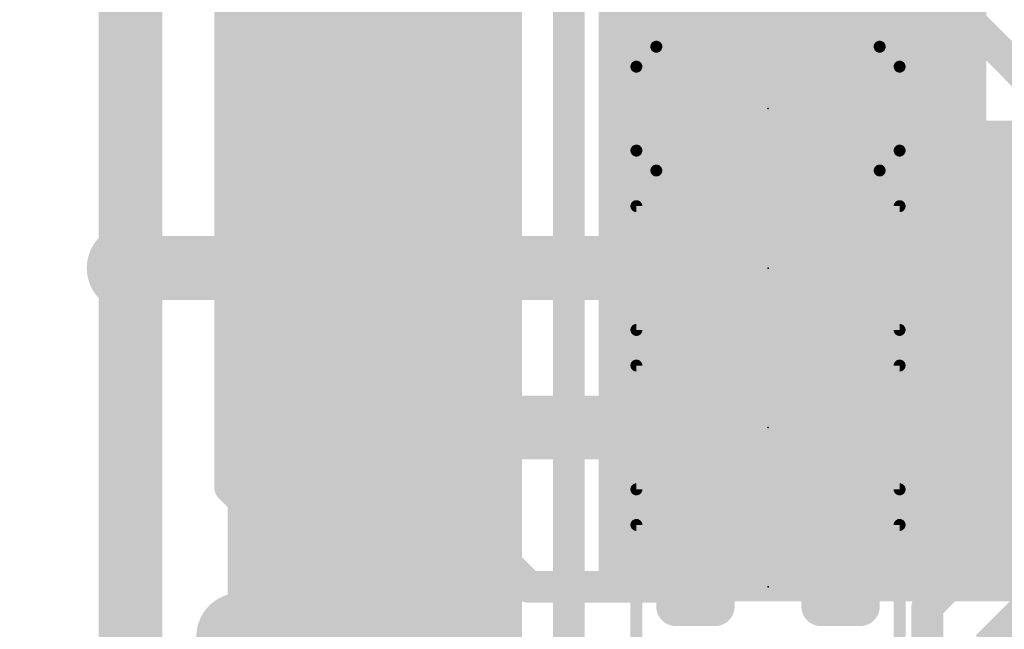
# Model space of a CAD drawing. Extents: x -13 to 79, y -40 to 78.
# Tile 65 of 96: x 21.9 to 28.18, y 30.46 to 34.35. Entities that reach past the tile are written whole.
import ezdxf

# ---------------------------------------------------------------- set-up
doc = ezdxf.new("R2010")
doc.units = 0
for name, color, linetype in [('1', 22, 'CONTINUOUS'), ('16', 175, 'CONTINUOUS'), ('18', 82, 'CONTINUOUS'), ('21', 253, 'CONTINUOUS'), ('22', 140, 'CONTINUOUS'), ('24', 140, 'CONTINUOUS')]:
    doc.layers.add(name, color=color, linetype=linetype)

# ---------------------------------------------------------------- blocks, each defined once
blk = doc.blocks.new('RECT80000X80000R50')
at = {"const_width": 0.125}
blk.add_lwpolyline([(0.1875, -0.125), (0.1875, 0.125, 0.4142), (0.125, 0.1875), (-0.125, 0.1875, 0.4142), (-0.1875, 0.125), (-0.1875, -0.125, 0.4142), (-0.125, -0.1875), (0.125, -0.1875, 0.4142)], format="xyb", close=True, dxfattribs=at)
blk.add_solid([(-0.1504, -0.1504), (0.1504, -0.1504), (-0.1504, 0.1504), (0.1504, 0.1504)])
blk = doc.blocks.new('ROUNDV')
at = {"const_width": 0.5}
blk.add_lwpolyline([(0, -0.25, 1), (0, 0.25, 1), (0, -0.25)], format="xyb", dxfattribs=at)

msp = doc.modelspace()

# ---------------------------------------------------------------- linework, layer by layer
at = {"layer": '1'}
for points, const_width in [([(23.241, 45.085), (23.241, 31.369)], 0.2032), ([(23.876, 31.75), (23.876, 43.942)], 0.4064), ([(24.765, 31.115), (24.765, 43.18)], 0.2032), ([(25.4, 42.545), (25.4, 30.099)], 0.2032), ([(22.606, 32.766), (22.606, 41.783)], 0.4064), ([(27.7281, 33.2499), (27.7281, 36.6181)], 0.3048), ([(23.241, 31.369), (25.4, 29.21)], 0.2032)]:
    msp.add_lwpolyline(points, dxfattribs=dict(at, const_width=const_width))
for points, const_width in [([(27.6519, 33.2499, 1), (27.8043, 33.2499)], 0.1524), ([(22.5044, 32.766, 1), (22.7076, 32.766)], 0.2032), ([(23.7744, 31.75, 1), (23.9776, 31.75)], 0.2032), ([(23.2769, 31.4049, 1), (23.2051, 31.3331)], 0.1016), ([(23.1902, 31.369, 1), (23.2918, 31.369)], 0.1016), ([(24.7142, 31.115, 1), (24.8158, 31.115)], 0.1016)]:
    msp.add_lwpolyline(points, format="xyb", dxfattribs=dict(at, const_width=const_width))
at = {"layer": '16'}
for points, const_width in [([(28.5085, 33.785), (27.6225, 34.671)], 0.2032), ([(27.1325, 33.7365), (27.178, 33.782)], 0.4064), ([(27.178, 33.782), (27.178, 33.655)], 0.4064), ([(27.1325, 33.274), (27.1325, 33.7365)], 0.4064), ([(27.178, 33.655), (27.559, 33.274)], 0.4064), ([(27.1325, 33.782), (27.178, 33.782)], 0.2032), ([(27.1325, 32.766), (27.1325, 33.274)], 0.4064), ([(27.1566, 33.2499), (27.1325, 33.274)], 0.4064), ([(27.7281, 33.2499), (27.1566, 33.2499)], 0.4064), ([(27.178, 32.766), (27.559, 33.147)], 0.4064), ([(27.993, 32.985), (27.7281, 33.2499)], 0.2032), ([(29.385, 32.985), (27.993, 32.985)], 0.2032), ([(26.2075, 32.766), (22.606, 32.766)], 0.4064), ([(22.606, 32.766), (22.606, 5.588)], 0.4064), ([(27.1325, 32.766), (27.178, 32.766)], 0.4064), ([(27.1325, 31.769), (27.9485, 32.585)], 0.2032), ([(29.385, 32.585), (27.9485, 32.585)], 0.2032), ([(27.178, 30.734), (28.629, 32.185)], 0.2032), ([(26.2075, 31.75), (23.876, 31.75)], 0.4064), ([(23.876, 31.75), (23.876, 30.861)], 0.4064), ([(27.1325, 31.75), (27.1325, 31.769)], 0.2032), ([(28.464, 31.385), (27.686, 30.607)], 0.2032), ([(25.146, 30.734), (24.765, 31.115)], 0.2032), ([(28.067, 30.353), (28.702, 30.988)], 0.2032), ([(23.876, 30.861), (24.511, 30.226)], 0.4064), ([(26.2075, 30.734), (25.146, 30.734)], 0.2032), ([(27.1325, 30.734), (27.178, 30.734)], 0.2032), ([(27.686, 30.607), (27.686, 30.242)], 0.2032)]:
    msp.add_lwpolyline(points, dxfattribs=dict(at, const_width=const_width))
for points, const_width in [([(27.2796, 33.782, 1), (27.0764, 33.782)], 0.2032), ([(27.2498, 33.7102, 1), (27.1062, 33.8538)], 0.2032), ([(27.2341, 33.7365, 1), (27.0309, 33.7365)], 0.2032), ([(27.0607, 33.8083, 1), (27.2043, 33.6647)], 0.2032), ([(27.2498, 33.7268, 1), (27.1062, 33.5832)], 0.2032), ([(27.1325, 33.8328, 1), (27.1325, 33.7312)], 0.1016), ([(27.178, 33.7312, 1), (27.178, 33.8328)], 0.1016), ([(27.0764, 33.655, 1), (27.2796, 33.655)], 0.2032), ([(27.2341, 33.274, 1), (27.0309, 33.274)], 0.2032), ([(27.2043, 33.3458, 1), (27.0607, 33.2022)], 0.2032), ([(27.1566, 33.3515, 1), (27.1566, 33.1483)], 0.2032), ([(27.0848, 33.1781, 1), (27.2284, 33.3217)], 0.2032), ([(27.4872, 33.2022, 1), (27.6308, 33.3458)], 0.2032), ([(27.7281, 33.1483, 1), (27.7281, 33.3515)], 0.2032), ([(27.0309, 33.274, 1), (27.2341, 33.274)], 0.2032), ([(27.6308, 33.0752, 1), (27.4872, 33.2188)], 0.2032), ([(27.764, 33.2858, 1), (27.6922, 33.214)], 0.1016), ([(27.993, 33.0358, 1), (27.993, 32.9342)], 0.1016), ([(27.9571, 32.9491, 1), (28.0289, 33.0209)], 0.1016), ([(22.606, 32.8676, 1), (22.606, 32.6644)], 0.2032), ([(22.7076, 32.766, 1), (22.5044, 32.766)], 0.2032), ([(26.2075, 32.6644, 1), (26.2075, 32.8676)], 0.2032), ([(27.1325, 32.8676, 1), (27.1325, 32.6644)], 0.2032), ([(27.178, 32.6644, 1), (27.178, 32.8676)], 0.2032), ([(27.1062, 32.8378, 1), (27.2498, 32.6942)], 0.2032), ([(27.0309, 32.766, 1), (27.2341, 32.766)], 0.2032), ([(27.9485, 32.6358, 1), (27.9485, 32.5342)], 0.1016), ([(27.9844, 32.5491, 1), (27.9126, 32.6209)], 0.1016), ([(23.876, 31.8516, 1), (23.876, 31.6484)], 0.2032), ([(23.9776, 31.75, 1), (23.7744, 31.75)], 0.2032), ([(26.2075, 31.6484, 1), (26.2075, 31.8516)], 0.2032), ([(27.1833, 31.769, 1), (27.0817, 31.769)], 0.1016), ([(27.0966, 31.8049, 1), (27.1684, 31.7331)], 0.1016), ([(27.0817, 31.75, 1), (27.1833, 31.75)], 0.1016), ([(24.8009, 31.1509, 1), (24.7291, 31.0791)], 0.1016), ([(23.9478, 30.9328, 1), (23.8042, 30.7892)], 0.2032), ([(23.7744, 30.861, 1), (23.9776, 30.861)], 0.2032), ([(25.146, 30.7848, 1), (25.146, 30.6832)], 0.1016), ([(26.2075, 30.6832, 1), (26.2075, 30.7848)], 0.1016), ([(27.1325, 30.7848, 1), (27.1325, 30.6832)], 0.1016), ([(27.178, 30.6832, 1), (27.178, 30.7848)], 0.1016), ([(25.1101, 30.6981, 1), (25.1819, 30.7699)], 0.1016), ([(27.1421, 30.7699, 1), (27.2139, 30.6981)], 0.1016), ([(27.7368, 30.607, 1), (27.6352, 30.607)], 0.1016), ([(27.6501, 30.6429, 1), (27.7219, 30.5711)], 0.1016)]:
    msp.add_lwpolyline(points, format="xyb", dxfattribs=dict(at, const_width=const_width))
at = {"layer": '21'}
for points, const_width in [([(32.385, 61.595, 0.4142), (3.175, 32.385)], 3.048), ([(23.3008, 34.3414, 1), (23.25, 34.3414)], 0.0508), ([(23.25, 34.3414, 1), (23.3008, 34.3414)], 0.0508), ([(23.2575, 34.3593, 1), (23.2934, 34.3234)], 0.0508), ([(25.6666, 34.303, 1), (25.6158, 34.303)], 0.0508), ([(25.6233, 34.321, 1), (25.6592, 34.2851)], 0.0508), ([(25.0765, 34.2785, 1), (25.0256, 34.2785)], 0.0508), ([(25.0256, 34.2785, 1), (25.0765, 34.2785)], 0.0508), ([(25.069, 34.2606, 1), (25.0331, 34.2965)], 0.0508), ([(25.6158, 34.303, 1), (25.6666, 34.303)], 0.0508), ([(28.037, 34.2692, 1), (27.9862, 34.2692)], 0.0508), ([(27.9862, 34.2692, 1), (28.037, 34.2692)], 0.0508), ([(28.0296, 34.2512, 1), (27.9936, 34.2872)], 0.0508), ([(23.3008, 34.2, 1), (23.25, 34.2)], 0.0508), ([(23.25, 34.2, 1), (23.3008, 34.2)], 0.0508), ([(23.2575, 34.2179, 1), (23.2934, 34.182)], 0.0508), ([(25.0765, 34.1371, 1), (25.0256, 34.1371)], 0.0508), ([(25.0256, 34.1371, 1), (25.0765, 34.1371)], 0.0508), ([(25.069, 34.1191, 1), (25.0331, 34.1551)], 0.0508), ([(25.6666, 34.1616, 1), (25.6158, 34.1616)], 0.0508), ([(25.6233, 34.1796, 1), (25.6592, 34.1436)], 0.0508), ([(25.6158, 34.1616, 1), (25.6666, 34.1616)], 0.0508), ([(28.037, 34.1278, 1), (27.9862, 34.1278)], 0.0508), ([(27.9862, 34.1278, 1), (28.037, 34.1278)], 0.0508), ([(28.0296, 34.1098, 1), (27.9936, 34.1458)], 0.0508), ([(23.3008, 34.0585, 1), (23.25, 34.0585)], 0.0508), ([(23.2575, 34.0765, 1), (23.2934, 34.0406)], 0.0508), ([(23.25, 34.0585, 1), (23.3008, 34.0585)], 0.0508), ([(25.0765, 33.9957, 1), (25.0256, 33.9957)], 0.0508), ([(25.069, 33.9777, 1), (25.0331, 34.0136)], 0.0508), ([(25.6666, 34.0202, 1), (25.6158, 34.0202)], 0.0508), ([(25.6158, 34.0202, 1), (25.6666, 34.0202)], 0.0508), ([(25.6233, 34.0381, 1), (25.6592, 34.0022)], 0.0508), ([(28.037, 33.9864, 1), (27.9862, 33.9864)], 0.0508), ([(28.0296, 33.9684, 1), (27.9936, 34.0043)], 0.0508), ([(23.3008, 33.9171, 1), (23.25, 33.9171)], 0.0508), ([(25.0256, 33.9957, 1), (25.0765, 33.9957)], 0.0508), ([(27.9862, 33.9864, 1), (28.037, 33.9864)], 0.0508), ([(23.2575, 33.9351, 1), (23.2934, 33.8991)], 0.0508), ([(23.25, 33.9171, 1), (23.3008, 33.9171)], 0.0508), ([(25.0765, 33.8543, 1), (25.0256, 33.8543)], 0.0508), ([(25.069, 33.8363, 1), (25.0331, 33.8722)], 0.0508), ([(25.6666, 33.8788, 1), (25.6158, 33.8788)], 0.0508), ([(25.6158, 33.8788, 1), (25.6666, 33.8788)], 0.0508), ([(25.6233, 33.8967, 1), (25.6592, 33.8608)], 0.0508), ([(25.0256, 33.8543, 1), (25.0765, 33.8543)], 0.0508), ([(28.037, 33.845, 1), (27.9862, 33.845)], 0.0508), ([(27.9862, 33.845, 1), (28.037, 33.845)], 0.0508), ([(28.0296, 33.827, 1), (27.9936, 33.8629)], 0.0508), ([(23.3008, 33.7757, 1), (23.25, 33.7757)], 0.0508), ([(23.2575, 33.7937, 1), (23.2934, 33.7577)], 0.0508), ([(23.25, 33.7757, 1), (23.3008, 33.7757)], 0.0508), ([(25.6666, 33.7373, 1), (25.6158, 33.7373)], 0.0508), ([(25.6233, 33.7553, 1), (25.6592, 33.7194)], 0.0508), ([(25.0765, 33.7128, 1), (25.0256, 33.7128)], 0.0508), ([(25.0256, 33.7128, 1), (25.0765, 33.7128)], 0.0508), ([(25.069, 33.6949, 1), (25.0331, 33.7308)], 0.0508), ([(25.6158, 33.7373, 1), (25.6666, 33.7373)], 0.0508), ([(28.037, 33.7035, 1), (27.9862, 33.7035)], 0.0508), ([(27.9862, 33.7035, 1), (28.037, 33.7035)], 0.0508), ([(28.0296, 33.6856, 1), (27.9936, 33.7215)], 0.0508), ([(23.3008, 33.6343, 1), (23.25, 33.6343)], 0.0508), ([(23.25, 33.6343, 1), (23.3008, 33.6343)], 0.0508), ([(23.2575, 33.6522, 1), (23.2934, 33.6163)], 0.0508), ([(28.0116, 33.6795, 1), (28.0116, 33.6287)], 0.0508), ([(27.9862, 33.6541, 1), (28.037, 33.6541)], 0.0508), ([(28.1036, 33.6795, 1), (28.1036, 33.6287)], 0.0508), ([(28.1215, 33.6361, 1), (28.0856, 33.6721)], 0.0508), ([(28.1036, 33.6287, 1), (28.1036, 33.6795)], 0.0508), ([(25.0765, 33.5714, 1), (25.0256, 33.5714)], 0.0508), ([(25.0256, 33.5714, 1), (25.0765, 33.5714)], 0.0508), ([(25.069, 33.5535, 1), (25.0331, 33.5894)], 0.0508), ([(25.6666, 33.5959, 1), (25.6158, 33.5959)], 0.0508), ([(25.6233, 33.6139, 1), (25.6592, 33.5779)], 0.0508), ([(25.6158, 33.5959, 1), (25.6666, 33.5959)], 0.0508), ([(23.3008, 33.4928, 1), (23.25, 33.4928)], 0.0508), ([(23.2575, 33.5108, 1), (23.2934, 33.4749)], 0.0508), ([(23.25, 33.4928, 1), (23.3008, 33.4928)], 0.0508), ([(25.0765, 33.43, 1), (25.0256, 33.43)], 0.0508), ([(25.069, 33.412, 1), (25.0331, 33.448)], 0.0508), ([(25.6666, 33.4545, 1), (25.6158, 33.4545)], 0.0508), ([(25.6233, 33.4725, 1), (25.6592, 33.4365)], 0.0508), ([(25.6158, 33.4545, 1), (25.6666, 33.4545)], 0.0508), ([(23.3008, 33.3514, 1), (23.25, 33.3514)], 0.0508), ([(25.0256, 33.43, 1), (25.0765, 33.43)], 0.0508), ([(23.25, 33.3514, 1), (23.3008, 33.3514)], 0.0508), ([(23.2575, 33.3694, 1), (23.2934, 33.3335)], 0.0508), ([(25.0765, 33.2886, 1), (25.0256, 33.2886)], 0.0508), ([(25.069, 33.2706, 1), (25.0331, 33.3065)], 0.0508), ([(25.6666, 33.3131, 1), (25.6158, 33.3131)], 0.0508), ([(25.6158, 33.3131, 1), (25.6666, 33.3131)], 0.0508), ([(25.6233, 33.331, 1), (25.6592, 33.2951)], 0.0508), ([(25.0256, 33.2886, 1), (25.0765, 33.2886)], 0.0508), ([(23.3008, 33.21, 1), (23.25, 33.21)], 0.0508), ([(23.2575, 33.228, 1), (23.2934, 33.192)], 0.0508), ([(23.25, 33.21, 1), (23.3008, 33.21)], 0.0508), ([(25.6666, 33.1716, 1), (25.6158, 33.1716)], 0.0508), ([(25.6233, 33.1896, 1), (25.6592, 33.1537)], 0.0508), ([(25.0765, 33.1472, 1), (25.0256, 33.1472)], 0.0508), ([(25.0256, 33.1472, 1), (25.0765, 33.1472)], 0.0508), ([(25.069, 33.1292, 1), (25.0331, 33.1651)], 0.0508), ([(25.6158, 33.1716, 1), (25.6666, 33.1716)], 0.0508), ([(23.3008, 33.0686, 1), (23.25, 33.0686)], 0.0508), ([(23.25, 33.0686, 1), (23.3008, 33.0686)], 0.0508), ([(23.2575, 33.0865, 1), (23.2934, 33.0506)], 0.0508), ([(25.0765, 33.0057, 1), (25.0256, 33.0057)], 0.0508), ([(25.0256, 33.0057, 1), (25.0765, 33.0057)], 0.0508), ([(25.069, 32.9878, 1), (25.0331, 33.0237)], 0.0508), ([(25.6666, 33.0302, 1), (25.6158, 33.0302)], 0.0508), ([(25.6158, 33.0302, 1), (25.6666, 33.0302)], 0.0508), ([(25.6233, 33.0482, 1), (25.6592, 33.0123)], 0.0508), ([(23.3008, 32.9272, 1), (23.25, 32.9272)], 0.0508), ([(23.2575, 32.9451, 1), (23.2934, 32.9092)], 0.0508), ([(23.25, 32.9272, 1), (23.3008, 32.9272)], 0.0508), ([(25.0765, 32.8643, 1), (25.0256, 32.8643)], 0.0508), ([(25.069, 32.8463, 1), (25.0331, 32.8823)], 0.0508), ([(25.6666, 32.8888, 1), (25.6158, 32.8888)], 0.0508), ([(25.6233, 32.9068, 1), (25.6592, 32.8708)], 0.0508), ([(25.6158, 32.8888, 1), (25.6666, 32.8888)], 0.0508), ([(23.3008, 32.7857, 1), (23.25, 32.7857)], 0.0508), ([(25.0256, 32.8643, 1), (25.0765, 32.8643)], 0.0508), ([(23.25, 32.7857, 1), (23.3008, 32.7857)], 0.0508), ([(23.2575, 32.8037, 1), (23.2934, 32.7678)], 0.0508), ([(25.0765, 32.7229, 1), (25.0256, 32.7229)], 0.0508), ([(25.069, 32.7049, 1), (25.0331, 32.7409)], 0.0508), ([(25.6666, 32.7474, 1), (25.6158, 32.7474)], 0.0508), ([(25.6233, 32.7654, 1), (25.6592, 32.7294)], 0.0508), ([(25.6158, 32.7474, 1), (25.6666, 32.7474)], 0.0508), ([(25.0256, 32.7229, 1), (25.0765, 32.7229)], 0.0508), ([(23.3008, 32.6443, 1), (23.25, 32.6443)], 0.0508), ([(23.25, 32.6443, 1), (23.3008, 32.6443)], 0.0508), ([(23.2575, 32.6623, 1), (23.2934, 32.6264)], 0.0508), ([(25.6666, 32.606, 1), (25.6158, 32.606)], 0.0508), ([(25.6233, 32.6239, 1), (25.6592, 32.588)], 0.0508), ([(25.0765, 32.5815, 1), (25.0256, 32.5815)], 0.0508), ([(25.0256, 32.5815, 1), (25.0765, 32.5815)], 0.0508), ([(25.069, 32.5635, 1), (25.0331, 32.5994)], 0.0508), ([(25.6158, 32.606, 1), (25.6666, 32.606)], 0.0508), ([(23.3008, 32.5029, 1), (23.25, 32.5029)], 0.0508), ([(23.2575, 32.5209, 1), (23.2934, 32.4849)], 0.0508), ([(23.25, 32.5029, 1), (23.3008, 32.5029)], 0.0508), ([(25.0765, 32.44, 1), (25.0256, 32.44)], 0.0508), ([(25.0256, 32.44, 1), (25.0765, 32.44)], 0.0508), ([(25.069, 32.4221, 1), (25.0331, 32.458)], 0.0508), ([(25.6666, 32.4645, 1), (25.6158, 32.4645)], 0.0508), ([(25.6158, 32.4645, 1), (25.6666, 32.4645)], 0.0508), ([(25.6233, 32.4825, 1), (25.6592, 32.4466)], 0.0508), ([(23.3008, 32.3615, 1), (23.25, 32.3615)], 0.0508), ([(23.2575, 32.3794, 1), (23.2934, 32.3435)], 0.0508), ([(23.25, 32.3615, 1), (23.3008, 32.3615)], 0.0508), ([(25.0765, 32.2986, 1), (25.0256, 32.2986)], 0.0508), ([(25.069, 32.2807, 1), (25.0331, 32.3166)], 0.0508), ([(25.6666, 32.3231, 1), (25.6158, 32.3231)], 0.0508), ([(25.6158, 32.3231, 1), (25.6666, 32.3231)], 0.0508), ([(25.6233, 32.3411, 1), (25.6592, 32.3052)], 0.0508), ([(23.3008, 32.2201, 1), (23.25, 32.2201)], 0.0508), ([(25.0256, 32.2986, 1), (25.0765, 32.2986)], 0.0508), ([(23.25, 32.2201, 1), (23.3008, 32.2201)], 0.0508), ([(23.2575, 32.238, 1), (23.2934, 32.2021)], 0.0508), ([(25.0765, 32.1572, 1), (25.0256, 32.1572)], 0.0508), ([(25.069, 32.1392, 1), (25.0331, 32.1752)], 0.0508), ([(25.6666, 32.1817, 1), (25.6158, 32.1817)], 0.0508), ([(25.6233, 32.1997, 1), (25.6592, 32.1637)], 0.0508), ([(25.6158, 32.1817, 1), (25.6666, 32.1817)], 0.0508), ([(25.0256, 32.1572, 1), (25.0765, 32.1572)], 0.0508), ([(23.3008, 32.0786, 1), (23.25, 32.0786)], 0.0508), ([(23.25, 32.0786, 1), (23.3008, 32.0786)], 0.0508), ([(23.2575, 32.0966, 1), (23.2934, 32.0607)], 0.0508), ([(25.6666, 32.0403, 1), (25.6158, 32.0403)], 0.0508), ([(25.6233, 32.0582, 1), (25.6592, 32.0223)], 0.0508), ([(25.0765, 32.0158, 1), (25.0256, 32.0158)], 0.0508), ([(25.0256, 32.0158, 1), (25.0765, 32.0158)], 0.0508), ([(25.069, 31.9978, 1), (25.0331, 32.0337)], 0.0508), ([(25.6158, 32.0403, 1), (25.6666, 32.0403)], 0.0508), ([(23.3008, 31.9372, 1), (23.25, 31.9372)], 0.0508), ([(23.2575, 31.9552, 1), (23.2934, 31.9192)], 0.0508), ([(23.25, 31.9372, 1), (23.3008, 31.9372)], 0.0508), ([(25.0765, 31.8744, 1), (25.0256, 31.8744)], 0.0508), ([(25.0256, 31.8744, 1), (25.0765, 31.8744)], 0.0508), ([(25.069, 31.8564, 1), (25.0331, 31.8923)], 0.0508), ([(25.6666, 31.8989, 1), (25.6158, 31.8989)], 0.0508), ([(25.6158, 31.8989, 1), (25.6666, 31.8989)], 0.0508), ([(25.6233, 31.9168, 1), (25.6592, 31.8809)], 0.0508), ([(23.3008, 31.7958, 1), (23.25, 31.7958)], 0.0508), ([(23.2575, 31.8138, 1), (23.2934, 31.7778)], 0.0508), ([(23.25, 31.7958, 1), (23.3008, 31.7958)], 0.0508), ([(25.0765, 31.7329, 1), (25.0256, 31.7329)], 0.0508), ([(25.069, 31.715, 1), (25.0331, 31.7509)], 0.0508), ([(25.6666, 31.7574, 1), (25.6158, 31.7574)], 0.0508), ([(25.6158, 31.7574, 1), (25.6666, 31.7574)], 0.0508), ([(25.6233, 31.7754, 1), (25.6592, 31.7395)], 0.0508), ([(23.3008, 31.6544, 1), (23.25, 31.6544)], 0.0508), ([(25.0256, 31.7329, 1), (25.0765, 31.7329)], 0.0508), ([(23.25, 31.6544, 1), (23.3008, 31.6544)], 0.0508), ([(23.2575, 31.6723, 1), (23.2934, 31.6364)], 0.0508), ([(25.0765, 31.5915, 1), (25.0256, 31.5915)], 0.0508), ([(25.069, 31.5736, 1), (25.0331, 31.6095)], 0.0508), ([(25.6666, 31.616, 1), (25.6158, 31.616)], 0.0508), ([(25.6158, 31.616, 1), (25.6666, 31.616)], 0.0508), ([(25.6233, 31.634, 1), (25.6592, 31.5981)], 0.0508), ([(25.0256, 31.5915, 1), (25.0765, 31.5915)], 0.0508), ([(23.3008, 31.513, 1), (23.25, 31.513)], 0.0508), ([(23.25, 31.513, 1), (23.3008, 31.513)], 0.0508), ([(23.2575, 31.5309, 1), (23.2934, 31.495)], 0.0508), ([(25.6666, 31.4746, 1), (25.6158, 31.4746)], 0.0508), ([(25.6233, 31.4926, 1), (25.6592, 31.4566)], 0.0508), ([(25.0765, 31.4501, 1), (25.0256, 31.4501)], 0.0508), ([(25.0256, 31.4501, 1), (25.0765, 31.4501)], 0.0508), ([(25.069, 31.4321, 1), (25.0331, 31.4681)], 0.0508), ([(25.6158, 31.4746, 1), (25.6666, 31.4746)], 0.0508), ([(23.3008, 31.3715, 1), (23.25, 31.3715)], 0.0508), ([(23.25, 31.3715, 1), (23.3008, 31.3715)], 0.0508), ([(23.2575, 31.3895, 1), (23.2934, 31.3536)], 0.0508), ([(25.0765, 31.3087, 1), (25.0256, 31.3087)], 0.0508), ([(25.0256, 31.3087, 1), (25.0765, 31.3087)], 0.0508), ([(25.069, 31.2907, 1), (25.0331, 31.3266)], 0.0508), ([(25.6666, 31.3332, 1), (25.6158, 31.3332)], 0.0508), ([(25.6158, 31.3332, 1), (25.6666, 31.3332)], 0.0508), ([(25.6233, 31.3511, 1), (25.6592, 31.3152)], 0.0508), ([(23.3008, 31.2301, 1), (23.25, 31.2301)], 0.0508), ([(23.2575, 31.2481, 1), (23.2934, 31.2121)], 0.0508), ([(23.25, 31.2301, 1), (23.3008, 31.2301)], 0.0508), ([(25.0765, 31.1673, 1), (25.0256, 31.1673)], 0.0508), ([(25.069, 31.1493, 1), (25.0331, 31.1852)], 0.0508), ([(25.6666, 31.1918, 1), (25.6158, 31.1918)], 0.0508), ([(25.6158, 31.1918, 1), (25.6666, 31.1918)], 0.0508), ([(25.6233, 31.2097, 1), (25.6592, 31.1738)], 0.0508), ([(23.3008, 31.0887, 1), (23.25, 31.0887)], 0.0508), ([(25.0256, 31.1673, 1), (25.0765, 31.1673)], 0.0508), ([(23.25, 31.0887, 1), (23.3008, 31.0887)], 0.0508), ([(23.2575, 31.1066, 1), (23.2934, 31.0707)], 0.0508), ([(25.0765, 31.0258, 1), (25.0256, 31.0258)], 0.0508), ([(25.069, 31.0079, 1), (25.0331, 31.0438)], 0.0508), ([(25.6666, 31.0503, 1), (25.6158, 31.0503)], 0.0508), ([(25.6158, 31.0503, 1), (25.6666, 31.0503)], 0.0508), ([(25.6233, 31.0683, 1), (25.6592, 31.0324)], 0.0508), ([(25.0256, 31.0258, 1), (25.0765, 31.0258)], 0.0508), ([(23.3008, 30.9473, 1), (23.25, 30.9473)], 0.0508), ([(23.25, 30.9473, 1), (23.3008, 30.9473)], 0.0508), ([(23.2575, 30.9652, 1), (23.2934, 30.9293)], 0.0508), ([(25.6666, 30.9089, 1), (25.6158, 30.9089)], 0.0508), ([(25.6233, 30.9269, 1), (25.6592, 30.8909)], 0.0508), ([(25.0765, 30.8844, 1), (25.0256, 30.8844)], 0.0508), ([(25.0256, 30.8844, 1), (25.0765, 30.8844)], 0.0508), ([(25.069, 30.8664, 1), (25.0331, 30.9024)], 0.0508), ([(25.6158, 30.9089, 1), (25.6666, 30.9089)], 0.0508), ([(23.3008, 30.8058, 1), (23.25, 30.8058)], 0.0508), ([(23.25, 30.8058, 1), (23.3008, 30.8058)], 0.0508), ([(23.2575, 30.8238, 1), (23.2934, 30.7879)], 0.0508), ([(25.0765, 30.743, 1), (25.0256, 30.743)], 0.0508), ([(25.0256, 30.743, 1), (25.0765, 30.743)], 0.0508), ([(25.069, 30.725, 1), (25.0331, 30.761)], 0.0508), ([(25.6666, 30.7675, 1), (25.6158, 30.7675)], 0.0508), ([(25.6233, 30.7855, 1), (25.6592, 30.7495)], 0.0508), ([(25.6158, 30.7675, 1), (25.6666, 30.7675)], 0.0508), ([(23.3008, 30.6644, 1), (23.25, 30.6644)], 0.0508), ([(23.2575, 30.6824, 1), (23.2934, 30.6465)], 0.0508), ([(25.6412, 30.7184, 1), (25.6412, 30.6676)], 0.0508), ([(25.6158, 30.693, 1), (25.6666, 30.693)], 0.0508), ([(25.6902, 30.711, 1), (25.7261, 30.675)], 0.0508), ([(25.7082, 30.7184, 1), (25.7082, 30.6676)], 0.0508), ([(25.7082, 30.6676, 1), (25.7082, 30.7184)], 0.0508), ([(25.8316, 30.711, 1), (25.8675, 30.675)], 0.0508), ([(25.8496, 30.7184, 1), (25.8496, 30.6676)], 0.0508), ([(25.8496, 30.6676, 1), (25.8496, 30.7184)], 0.0508), ([(25.973, 30.711, 1), (26.009, 30.675)], 0.0508), ([(25.991, 30.7184, 1), (25.991, 30.6676)], 0.0508), ([(25.991, 30.6676, 1), (25.991, 30.7184)], 0.0508), ([(26.1324, 30.7184, 1), (26.1324, 30.6676)], 0.0508), ([(26.1145, 30.711, 1), (26.1504, 30.675)], 0.0508), ([(26.1324, 30.6676, 1), (26.1324, 30.7184)], 0.0508), ([(26.2559, 30.711, 1), (26.2918, 30.675)], 0.0508), ([(26.2739, 30.7184, 1), (26.2739, 30.6676)], 0.0508), ([(26.2739, 30.6676, 1), (26.2739, 30.7184)], 0.0508), ([(26.3973, 30.711, 1), (26.4332, 30.675)], 0.0508), ([(26.4153, 30.7184, 1), (26.4153, 30.6676)], 0.0508), ([(26.4153, 30.6676, 1), (26.4153, 30.7184)], 0.0508), ([(26.5387, 30.711, 1), (26.5747, 30.675)], 0.0508), ([(26.5567, 30.7184, 1), (26.5567, 30.6676)], 0.0508), ([(26.5567, 30.6676, 1), (26.5567, 30.7184)], 0.0508), ([(26.6801, 30.711, 1), (26.7161, 30.675)], 0.0508), ([(26.6981, 30.7184, 1), (26.6981, 30.6676)], 0.0508), ([(26.6981, 30.6676, 1), (26.6981, 30.7184)], 0.0508), ([(26.8395, 30.7184, 1), (26.8395, 30.6676)], 0.0508), ([(26.8216, 30.711, 1), (26.8575, 30.675)], 0.0508), ([(26.8395, 30.6676, 1), (26.8395, 30.7184)], 0.0508), ([(26.9809, 30.7184, 1), (26.9809, 30.6676)], 0.0508), ([(26.963, 30.711, 1), (26.9989, 30.675)], 0.0508), ([(26.9809, 30.6676, 1), (26.9809, 30.7184)], 0.0508), ([(27.1044, 30.711, 1), (27.1403, 30.675)], 0.0508), ([(27.1224, 30.7184, 1), (27.1224, 30.6676)], 0.0508), ([(27.1224, 30.6676, 1), (27.1224, 30.7184)], 0.0508), ([(27.2458, 30.711, 1), (27.2818, 30.675)], 0.0508), ([(27.2638, 30.7184, 1), (27.2638, 30.6676)], 0.0508), ([(27.2638, 30.6676, 1), (27.2638, 30.7184)], 0.0508), ([(27.4052, 30.7184, 1), (27.4052, 30.6676)], 0.0508), ([(27.3873, 30.711, 1), (27.4232, 30.675)], 0.0508), ([(27.4052, 30.6676, 1), (27.4052, 30.7184)], 0.0508), ([(27.5466, 30.7184, 1), (27.5466, 30.6676)], 0.0508), ([(27.5287, 30.711, 1), (27.5646, 30.675)], 0.0508), ([(27.5466, 30.6676, 1), (27.5466, 30.7184)], 0.0508), ([(27.6701, 30.711, 1), (27.706, 30.675)], 0.0508), ([(27.6881, 30.7184, 1), (27.6881, 30.6676)], 0.0508), ([(27.6881, 30.6676, 1), (27.6881, 30.7184)], 0.0508), ([(27.8115, 30.711, 1), (27.8474, 30.675)], 0.0508), ([(27.8295, 30.7184, 1), (27.8295, 30.6676)], 0.0508), ([(27.8295, 30.6676, 1), (27.8295, 30.7184)], 0.0508), ([(27.9529, 30.711, 1), (27.9889, 30.675)], 0.0508), ([(27.9709, 30.7184, 1), (27.9709, 30.6676)], 0.0508), ([(27.9709, 30.6676, 1), (27.9709, 30.7184)], 0.0508), ([(28.1123, 30.7184, 1), (28.1123, 30.6676)], 0.0508), ([(28.0944, 30.711, 1), (28.1303, 30.675)], 0.0508), ([(28.1123, 30.6676, 1), (28.1123, 30.7184)], 0.0508), ([(23.25, 30.6644, 1), (23.3008, 30.6644)], 0.0508), ([(25.0765, 30.6016, 1), (25.0256, 30.6016)], 0.0508), ([(25.069, 30.5836, 1), (25.0331, 30.6195)], 0.0508), ([(23.3008, 30.523, 1), (23.25, 30.523)], 0.0508), ([(25.0256, 30.6016, 1), (25.0765, 30.6016)], 0.0508), ([(23.2575, 30.541, 1), (23.2934, 30.505)], 0.0508), ([(23.25, 30.523, 1), (23.3008, 30.523)], 0.0508), ([(25.0765, 30.4602, 1), (25.0256, 30.4602)], 0.0508), ([(25.069, 30.4422, 1), (25.0331, 30.4781)], 0.0508), ([(25.0256, 30.4602, 1), (25.0765, 30.4602)], 0.0508)]:
    msp.add_lwpolyline(points, format="xyb", dxfattribs=dict(at, const_width=const_width))
at = {"layer": '21', "const_width": 0.1016}
for points in [[(25.6412, 34.303), (28.0116, 36.6734)], [(25.6412, 34.1616), (28.0116, 36.532)], [(25.6412, 34.0202), (28.0116, 36.3905)], [(25.6412, 33.8788), (28.0116, 36.2491)], [(23.2754, 34.3414), (25.0511, 36.117)], [(25.6412, 33.7373), (28.0116, 36.1077)], [(23.2754, 34.2), (25.0511, 35.9756)], [(25.6412, 33.5959), (28.0116, 35.9663)], [(23.2754, 34.0585), (25.0511, 35.8342)], [(25.6412, 33.4545), (28.0116, 35.8249)], [(23.2754, 33.9171), (25.0511, 35.6927)], [(25.6412, 33.3131), (28.0116, 35.6834)], [(23.2754, 33.7757), (25.0511, 35.5513)], [(25.6412, 33.1716), (28.0116, 35.542)], [(23.2754, 33.6343), (25.0511, 35.4099)], [(25.6412, 33.0302), (28.0116, 35.4006)], [(25.7082, 30.693), (30.3814, 35.3662)], [(23.2754, 33.4928), (25.0511, 35.2685)], [(25.6412, 32.8888), (28.0116, 35.2592)], [(25.8496, 30.693), (30.3814, 35.2248)], [(23.2754, 33.3514), (25.0511, 35.1271)], [(25.6412, 32.7474), (28.0116, 35.1177)], [(25.991, 30.693), (30.3814, 35.0834)], [(23.2754, 33.21), (25.0511, 34.9856)], [(25.6412, 32.606), (28.0116, 34.9763)], [(26.1324, 30.693), (30.3814, 34.942)], [(23.2754, 33.0686), (25.0511, 34.8442)], [(25.6412, 32.4645), (28.0116, 34.8349)], [(26.2739, 30.693), (30.3814, 34.8006)], [(23.2754, 32.9272), (25.0511, 34.7028)], [(25.6412, 32.3231), (28.0116, 34.6935)], [(26.4153, 30.693), (30.3814, 34.6591)], [(23.2754, 32.7857), (25.0511, 34.5614)], [(25.6412, 32.1817), (28.0116, 34.5521)], [(23.2754, 34.3414), (23.2754, 34.4828)], [(26.5567, 30.693), (30.3814, 34.5177)], [(23.2754, 32.6443), (25.0511, 34.42)], [(25.0511, 34.42), (25.0511, 34.2785)], [(25.6412, 34.303), (25.6412, 34.4444)], [(25.6412, 32.0403), (28.0116, 34.4106)], [(26.6981, 30.693), (30.3814, 34.3763)], [(28.0116, 34.4106), (28.0116, 34.2692)], [(23.2754, 34.2), (23.2754, 34.3414)], [(25.6412, 34.1616), (25.6412, 34.303)], [(23.2754, 32.5029), (25.0511, 34.2785)], [(25.0511, 34.2785), (25.0511, 34.1371)], [(25.6412, 31.8989), (28.0116, 34.2692)], [(26.8395, 30.693), (30.3814, 34.2349)], [(28.0116, 34.2692), (28.0116, 34.1278)], [(23.2754, 34.0585), (23.2754, 34.2)], [(23.2754, 32.3615), (25.0511, 34.1371)], [(25.0511, 34.1371), (25.0511, 33.9957)], [(25.6412, 34.0202), (25.6412, 34.1616)], [(25.6412, 31.7574), (28.0116, 34.1278)], [(28.0116, 34.1278), (28.0116, 33.9864)], [(23.2754, 33.9171), (23.2754, 34.0585)], [(26.9809, 30.693), (30.3814, 34.0935)], [(23.2754, 32.2201), (25.0511, 33.9957)], [(25.0511, 33.9957), (25.0511, 33.8543)], [(25.6412, 33.8788), (25.6412, 34.0202)], [(25.6412, 31.616), (28.0116, 33.9864)], [(28.0116, 33.9864), (28.0116, 33.845)], [(23.2754, 33.7757), (23.2754, 33.9171)], [(27.1224, 30.693), (30.3814, 33.952)], [(23.2754, 32.0786), (25.0511, 33.8543)], [(25.0511, 33.8543), (25.0511, 33.7128)], [(25.6412, 33.7373), (25.6412, 33.8788)], [(25.6412, 31.4746), (28.0116, 33.845)], [(27.2638, 30.693), (30.3814, 33.8106)], [(28.0116, 33.845), (28.0116, 33.7035)], [(23.2754, 33.6343), (23.2754, 33.7757)], [(25.6412, 33.5959), (25.6412, 33.7373)], [(23.2754, 31.9372), (25.0511, 33.7128)], [(25.0511, 33.7128), (25.0511, 33.5714)], [(25.6412, 31.3332), (28.0116, 33.7035)], [(27.4052, 30.693), (30.3814, 33.6692)], [(28.0116, 33.7035), (28.0116, 33.6541)], [(23.2754, 33.4928), (23.2754, 33.6343)], [(25.6412, 31.1918), (28.1036, 33.6541)], [(25.6412, 31.0503), (28.245, 33.6541)], [(25.6412, 30.9089), (28.3864, 33.6541)], [(25.6412, 30.7675), (28.5278, 33.6541)], [(28.0116, 33.6541), (28.1036, 33.6541)], [(28.1036, 33.6541), (28.245, 33.6541)], [(23.2754, 31.7958), (25.0511, 33.5714)], [(25.0511, 33.5714), (25.0511, 33.43)], [(25.6412, 33.4545), (25.6412, 33.5959)], [(23.2754, 33.3514), (23.2754, 33.4928)], [(27.5466, 30.693), (30.3814, 33.5278)], [(23.2754, 31.6544), (25.0511, 33.43)], [(25.0511, 33.43), (25.0511, 33.2886)], [(25.6412, 33.3131), (25.6412, 33.4545)], [(23.2754, 33.21), (23.2754, 33.3514)], [(27.6881, 30.693), (30.3814, 33.3863)], [(23.2754, 31.513), (25.0511, 33.2886)], [(25.0511, 33.2886), (25.0511, 33.1472)], [(25.6412, 33.1716), (25.6412, 33.3131)], [(27.8295, 30.693), (30.3814, 33.2449)], [(23.2754, 33.0686), (23.2754, 33.21)], [(25.6412, 33.0302), (25.6412, 33.1716)], [(23.2754, 31.3715), (25.0511, 33.1472)], [(25.0511, 33.1472), (25.0511, 33.0057)], [(27.9709, 30.693), (30.3814, 33.1035)], [(23.2754, 32.9272), (23.2754, 33.0686)], [(23.2754, 31.2301), (25.0511, 33.0057)], [(25.0511, 33.0057), (25.0511, 32.8643)], [(25.6412, 32.8888), (25.6412, 33.0302)], [(23.2754, 32.7857), (23.2754, 32.9272)], [(28.1123, 30.693), (30.3814, 32.9621)], [(23.2754, 31.0887), (25.0511, 32.8643)], [(25.0511, 32.8643), (25.0511, 32.7229)], [(25.6412, 32.7474), (25.6412, 32.8888)], [(23.2754, 32.6443), (23.2754, 32.7857)], [(23.2754, 30.9473), (25.0511, 32.7229)], [(25.0511, 32.7229), (25.0511, 32.5815)], [(25.6412, 32.606), (25.6412, 32.7474)], [(23.2754, 32.5029), (23.2754, 32.6443)], [(25.6412, 32.4645), (25.6412, 32.606)], [(23.2754, 30.8058), (25.0511, 32.5815)], [(25.0511, 32.5815), (25.0511, 32.44)], [(23.2754, 32.3615), (23.2754, 32.5029)], [(23.2754, 30.6644), (25.0511, 32.44)], [(25.0511, 32.44), (25.0511, 32.2986)], [(25.6412, 32.3231), (25.6412, 32.4645)], [(23.2754, 32.2201), (23.2754, 32.3615)], [(23.2754, 30.523), (25.0511, 32.2986)], [(25.0511, 32.2986), (25.0511, 32.1572)], [(25.6412, 32.1817), (25.6412, 32.3231)], [(23.2754, 32.0786), (23.2754, 32.2201)], [(23.2754, 30.3816), (25.0511, 32.1572)], [(25.0511, 32.1572), (25.0511, 32.0158)], [(25.6412, 32.0403), (25.6412, 32.1817)], [(23.2754, 31.9372), (23.2754, 32.0786)], [(25.6412, 31.8989), (25.6412, 32.0403)], [(23.2754, 30.2401), (25.0511, 32.0158)], [(25.0511, 32.0158), (25.0511, 31.8744)], [(23.2754, 31.7958), (23.2754, 31.9372)], [(23.2754, 30.0987), (25.0511, 31.8744)], [(25.0511, 31.8744), (25.0511, 31.7329)], [(25.6412, 31.7574), (25.6412, 31.8989)], [(23.2754, 31.6544), (23.2754, 31.7958)], [(23.2754, 29.9573), (25.0511, 31.7329)], [(25.0511, 31.7329), (25.0511, 31.5915)], [(25.6412, 31.616), (25.6412, 31.7574)], [(23.2754, 31.513), (23.2754, 31.6544)], [(23.2754, 29.8159), (25.0511, 31.5915)], [(25.0511, 31.5915), (25.0511, 31.4501)], [(25.6412, 31.4746), (25.6412, 31.616)], [(23.2754, 31.3715), (23.2754, 31.513)], [(25.6412, 31.3332), (25.6412, 31.4746)], [(23.2754, 29.6745), (25.0511, 31.4501)], [(25.0511, 31.4501), (25.0511, 31.3087)], [(23.2754, 31.2301), (23.2754, 31.3715)], [(23.2754, 29.5331), (25.0511, 31.3087)], [(25.0511, 31.3087), (25.0511, 31.1673)], [(25.6412, 31.1918), (25.6412, 31.3332)], [(23.2754, 31.0887), (23.2754, 31.2301)], [(23.2754, 29.3916), (25.0511, 31.1673)], [(25.0511, 31.1673), (25.0511, 31.0258)], [(25.6412, 31.0503), (25.6412, 31.1918)], [(23.2754, 30.9473), (23.2754, 31.0887)], [(23.2754, 29.2502), (25.0511, 31.0258)], [(25.0511, 31.0258), (25.0511, 30.8844)], [(25.6412, 30.9089), (25.6412, 31.0503)], [(23.2754, 30.8058), (23.2754, 30.9473)], [(25.6412, 30.7675), (25.6412, 30.9089)], [(23.2754, 29.1088), (25.0511, 30.8844)], [(25.0511, 30.8844), (25.0511, 30.743)], [(23.2754, 30.6644), (23.2754, 30.8058)], [(23.2754, 28.9674), (25.0511, 30.743)], [(25.0511, 30.743), (25.0511, 30.6016)], [(25.6412, 30.693), (25.6412, 30.7675)], [(23.2754, 30.523), (23.2754, 30.6644)], [(25.7082, 30.693), (25.6412, 30.693)], [(25.8496, 30.693), (25.7082, 30.693)], [(25.991, 30.693), (25.8496, 30.693)], [(26.1324, 30.693), (25.991, 30.693)], [(26.2739, 30.693), (26.1324, 30.693)], [(26.4153, 30.693), (26.2739, 30.693)], [(26.5567, 30.693), (26.4153, 30.693)], [(26.6981, 30.693), (26.5567, 30.693)], [(26.8395, 30.693), (26.6981, 30.693)], [(26.9809, 30.693), (26.8395, 30.693)], [(27.1224, 30.693), (26.9809, 30.693)], [(27.2638, 30.693), (27.1224, 30.693)], [(27.4052, 30.693), (27.2638, 30.693)], [(27.5466, 30.693), (27.4052, 30.693)], [(27.6881, 30.693), (27.5466, 30.693)], [(27.8295, 30.693), (27.6881, 30.693)], [(27.9709, 30.693), (27.8295, 30.693)], [(28.1123, 30.693), (27.9709, 30.693)], [(28.2537, 30.693), (28.1123, 30.693)], [(23.2754, 28.8259), (25.0511, 30.6016)], [(25.0511, 30.6016), (25.0511, 30.4602)], [(23.2754, 30.3816), (23.2754, 30.523)], [(23.2754, 28.6845), (25.0511, 30.4602)], [(25.0511, 30.4602), (25.0511, 30.3187)]]:
    msp.add_lwpolyline(points, dxfattribs=at)
at = {"layer": '22'}
for points, const_width in [([(25.958, 34.1765, 0.4142), (25.831, 34.0495)], 0.0762), ([(25.958, 34.1956, 1), (25.958, 34.1575)], 0.0381), ([(25.958, 34.1575, 1), (25.958, 34.1956)], 0.0381), ([(27.509, 34.0495, 0.4142), (27.382, 34.1765)], 0.0762), ([(27.382, 34.1956, 1), (27.382, 34.1575)], 0.0381), ([(27.382, 34.1575, 1), (27.382, 34.1956)], 0.0381), ([(25.85, 34.0495, 1), (25.8119, 34.0495)], 0.0381), ([(25.8119, 34.0495, 1), (25.85, 34.0495)], 0.0381), ([(27.5281, 34.0495, 1), (27.49, 34.0495)], 0.0381), ([(27.49, 34.0495, 1), (27.5281, 34.0495)], 0.0381), ([(25.831, 33.5145, 0.4142), (25.958, 33.3875)], 0.0762), ([(25.85, 33.5145, 1), (25.8119, 33.5145)], 0.0381), ([(25.8119, 33.5145, 1), (25.85, 33.5145)], 0.0381), ([(27.382, 33.3875, 0.4142), (27.509, 33.5145)], 0.0762), ([(27.5281, 33.5145, 1), (27.49, 33.5145)], 0.0381), ([(27.49, 33.5145, 1), (27.5281, 33.5145)], 0.0381), ([(25.958, 33.4066, 1), (25.958, 33.3685)], 0.0381), ([(25.958, 33.3685, 1), (25.958, 33.4066)], 0.0381), ([(27.382, 33.4066, 1), (27.382, 33.3685)], 0.0381), ([(27.382, 33.3685, 1), (27.382, 33.4066)], 0.0381), ([(25.85, 33.1605, 1), (25.8119, 33.1605)], 0.0381), ([(25.831, 33.1795, 1), (25.831, 33.1414)], 0.0381), ([(27.5281, 33.1605, 1), (27.49, 33.1605)], 0.0381), ([(27.509, 33.1414, 1), (27.509, 33.1795)], 0.0381), ([(25.831, 32.3906, 1), (25.831, 32.3525)], 0.0381), ([(27.509, 32.3525, 1), (27.509, 32.3906)], 0.0381), ([(25.8119, 32.3715, 1), (25.85, 32.3715)], 0.0381), ([(27.49, 32.3715, 1), (27.5281, 32.3715)], 0.0381), ([(25.831, 32.1636, 1), (25.831, 32.1255)], 0.0381), ([(25.85, 32.1445, 1), (25.8119, 32.1445)], 0.0381), ([(27.5281, 32.1445, 1), (27.49, 32.1445)], 0.0381), ([(27.509, 32.1255, 1), (27.509, 32.1636)], 0.0381), ([(25.831, 31.3746, 1), (25.831, 31.3365)], 0.0381), ([(27.509, 31.3365, 1), (27.509, 31.3746)], 0.0381), ([(25.8119, 31.3555, 1), (25.85, 31.3555)], 0.0381), ([(27.49, 31.3555, 1), (27.5281, 31.3555)], 0.0381), ([(25.831, 31.1476, 1), (25.831, 31.1095)], 0.0381), ([(25.85, 31.1285, 1), (25.8119, 31.1285)], 0.0381), ([(27.5281, 31.1285, 1), (27.49, 31.1285)], 0.0381), ([(27.509, 31.1095, 1), (27.509, 31.1476)], 0.0381)]:
    msp.add_lwpolyline(points, format="xyb", dxfattribs=dict(at, const_width=const_width))
at = {"layer": '22', "const_width": 0.0762}
for points in [[(27.382, 34.1765), (25.958, 34.1765)], [(25.831, 34.0495), (25.831, 33.5145)], [(27.509, 33.5145), (27.509, 34.0495)], [(25.958, 33.3875), (27.382, 33.3875)], [(27.509, 33.1605), (25.831, 33.1605)], [(25.831, 33.1605), (25.831, 32.3715)], [(27.509, 32.3715), (27.509, 33.1605)], [(25.831, 32.3715), (27.509, 32.3715)], [(27.509, 32.1445), (25.831, 32.1445)], [(25.831, 32.1445), (25.831, 31.3555)], [(27.509, 31.3555), (27.509, 32.1445)], [(25.831, 31.3555), (27.509, 31.3555)], [(27.509, 31.1285), (25.831, 31.1285)], [(25.831, 31.1285), (25.831, 30.3395)], [(27.509, 30.3395), (27.509, 31.1285)]]:
    msp.add_lwpolyline(points, dxfattribs=at)
at = {"layer": '24'}
for p in [(26.67, 33.782), (26.67, 32.766), (26.67, 31.75), (26.67, 30.734)]:
    msp.add_point(p, dxfattribs=at)

# ---------------------------------------------------------------- block references
at = {"layer": '16'}
for p in [(26.2075, 33.782), (27.1325, 33.782), (26.2075, 32.766), (27.1325, 32.766), (26.2075, 31.75), (27.1325, 31.75)]:
    msp.add_blockref('RECT80000X80000R50', p, dxfattribs=at)
at = {"layer": '16', "rotation": 180}
for p in [(26.2075, 30.734), (27.1325, 30.734)]:
    msp.add_blockref('RECT80000X80000R50', p, dxfattribs=at)
at = {"layer": '18', "xscale": 0.5588, "yscale": 0.5588}
for p in [(27.7281, 33.2499), (27.7281, 33.2499), (22.606, 32.766), (22.606, 32.766), (23.876, 31.75), (23.876, 31.75), (24.765, 31.115), (24.765, 31.115), (23.3045, 30.4165), (23.3045, 30.4165)]:
    msp.add_blockref('ROUNDV', p, dxfattribs=at)

doc.saveas('drawing.dxf')
